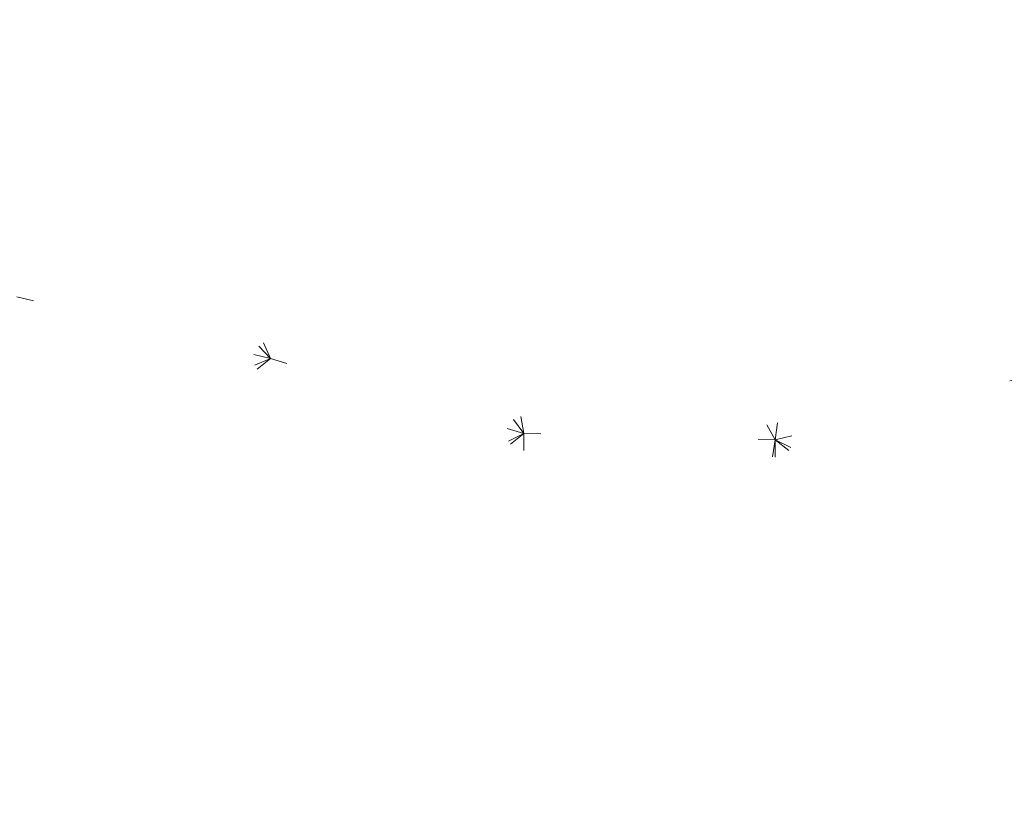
# Model space of a CAD drawing. Header units: millimetres. Extents: x 1700 to 4670, y 990 to 3874.
# Tile 38 of 110: x 3149.28 to 3155.02, y 1837.75 to 1842.29. Entities that reach past the tile are written whole.
import ezdxf

# ---------------------------------------------------------------- set-up
doc = ezdxf.new("R2010")
doc.units = ezdxf.units.MM
doc.linetypes.add('Wipeout_Contour', pattern=[1000, 0, -1000])
doc.layers.add('Nowe_320-W Umeblowanie', color=252, linetype='Continuous')

msp = doc.modelspace()

# ---------------------------------------------------------------- linework, layer by layer
at = {"layer": 'Nowe_320-W Umeblowanie', "color": 252, "linetype": 'Wipeout_Contour', "lineweight": 0, "ltscale": 44593.898623}
for p, q in [((3150.7428, 1840.3194), (3146.2342, 1845.1234)), ((3149.2649, 1840.6791), (3150.7428, 1840.3194))]:
    msp.add_line(p, q, dxfattribs=at)
at = {"layer": 'Nowe_320-W Umeblowanie', "color": 252, "linetype": 'Wipeout_Contour', "lineweight": 0, "ltscale": 44565.81703}
for p, q in [((3146.2342, 1845.1234), (3150.7428, 1840.3194)), ((3150.7428, 1840.3194), (3148.9063, 1844.4711))]:
    msp.add_line(p, q, dxfattribs=at)
at = {"layer": 'Nowe_320-W Umeblowanie', "color": 252, "linetype": 'Wipeout_Contour', "lineweight": 0, "ltscale": 44629.491946}
for p, q in [((3148.9063, 1844.4711), (3152.2172, 1839.8836)), ((3152.2172, 1839.8836), (3151.555, 1843.6469))]:
    msp.add_line(p, q, dxfattribs=at)
at = {"layer": 'Nowe_320-W Umeblowanie', "color": 252, "linetype": 'Wipeout_Contour', "lineweight": 0, "ltscale": 44645.880869}
for p, q in [((3148.9063, 1844.4711), (3150.7428, 1840.3194)), ((3152.2172, 1839.8836), (3148.9063, 1844.4711)), ((3150.7428, 1840.3194), (3152.2172, 1839.8836))]:
    msp.add_line(p, q, dxfattribs=at)
at = {"layer": 'Nowe_320-W Umeblowanie', "color": 252, "linetype": 'Wipeout_Contour', "lineweight": 0, "ltscale": 44686.726777}
for p, q in [((3151.555, 1843.6469), (3153.6821, 1839.8457)), ((3153.6821, 1839.8457), (3154.2006, 1843.5445))]:
    msp.add_line(p, q, dxfattribs=at)
at = {"layer": 'Nowe_320-W Umeblowanie', "color": 252, "linetype": 'Wipeout_Contour', "lineweight": 0, "ltscale": 44696.783172}
for p, q in [((3151.555, 1843.6469), (3152.2172, 1839.8836)), ((3153.6821, 1839.8457), (3151.555, 1843.6469)), ((3152.2172, 1839.8836), (3153.6821, 1839.8457))]:
    msp.add_line(p, q, dxfattribs=at)
at = {"layer": 'Nowe_320-W Umeblowanie', "color": 252, "linetype": 'Wipeout_Contour', "lineweight": 0, "ltscale": 44737.260089}
for p, q in [((3154.2006, 1843.5445), (3153.6821, 1839.8457)), ((3155.146, 1840.2143), (3154.2006, 1843.5445)), ((3153.6821, 1839.8457), (3155.146, 1840.2143))]:
    msp.add_line(p, q, dxfattribs=at)
at = {"layer": 'Nowe_320-W Umeblowanie', "color": 252, "linetype": 'Wipeout_Contour', "lineweight": 0, "ltscale": 44731.850127}
msp.add_line((3154.2006, 1843.5445), (3155.146, 1840.2143), dxfattribs=at)
at = {"layer": 'Nowe_320-W Umeblowanie', "color": 252, "linetype": 'Wipeout_Contour', "lineweight": 0, "ltscale": 44637.183367}
for p, q in [((3150.7428, 1840.3194), (3149.2649, 1840.6791)), ((3146.1857, 1838.4174), (3150.7428, 1840.3194))]:
    msp.add_line(p, q, dxfattribs=at)
at = {"layer": 'Nowe_320-W Umeblowanie', "color": 252, "linetype": 'Wipeout_Contour', "lineweight": 0, "ltscale": 44641.814638}
for p, q in [((3150.7428, 1840.3194), (3146.1857, 1838.4174)), ((3146.5106, 1836.9425), (3150.7428, 1840.3194))]:
    msp.add_line(p, q, dxfattribs=at)
at = {"layer": 'Nowe_320-W Umeblowanie', "color": 252, "linetype": 'Wipeout_Contour', "lineweight": 0, "ltscale": 44676.763405}
for p, q in [((3150.7428, 1840.3194), (3146.5106, 1836.9425)), ((3152.2172, 1839.8836), (3150.7428, 1840.3194)), ((3146.5106, 1836.9425), (3152.2172, 1839.8836))]:
    msp.add_line(p, q, dxfattribs=at)
at = {"layer": 'Nowe_320-W Umeblowanie', "color": 252, "linetype": 'Wipeout_Contour', "lineweight": 0, "ltscale": 44820.04309}
for p, q in [((3155.146, 1840.2143), (3153.6821, 1839.8457)), ((3153.6821, 1839.8457), (3159.5436, 1837.0045))]:
    msp.add_line(p, q, dxfattribs=at)
at = {"layer": 'Nowe_320-W Umeblowanie', "color": 252, "linetype": 'Wipeout_Contour', "lineweight": 0, "ltscale": 44680.552719}
for p, q in [((3152.2172, 1839.8836), (3146.5106, 1836.9425)), ((3146.8883, 1835.4769), (3152.2172, 1839.8836))]:
    msp.add_line(p, q, dxfattribs=at)
at = {"layer": 'Nowe_320-W Umeblowanie', "color": 252, "linetype": 'Wipeout_Contour', "lineweight": 0, "ltscale": 238841.468379}
for p, q in [((3152.2172, 1839.8836), (3146.8883, 1835.4769)), ((3152.2151, 1837.0939), (3152.2172, 1839.8836))]:
    msp.add_line(p, q, dxfattribs=at)
at = {"layer": 'Nowe_320-W Umeblowanie', "color": 252, "linetype": 'Wipeout_Contour', "lineweight": 0, "ltscale": 104454.059707}
for p, q in [((3152.2172, 1839.8836), (3152.2151, 1837.0939)), ((3153.6821, 1839.8457), (3152.2172, 1839.8836)), ((3153.2526, 1837.2972), (3153.6821, 1839.8457))]:
    msp.add_line(p, q, dxfattribs=at)
at = {"layer": 'Nowe_320-W Umeblowanie', "color": 252, "linetype": 'Wipeout_Contour', "lineweight": 0, "ltscale": 59711.029041}
for p, q in [((3153.6821, 1839.8457), (3153.2526, 1837.2972)), ((3153.6866, 1837.1988), (3153.6821, 1839.8457))]:
    msp.add_line(p, q, dxfattribs=at)
at = {"layer": 'Nowe_320-W Umeblowanie', "color": 252, "linetype": 'Wipeout_Contour', "lineweight": 0, "ltscale": 44881.310782}
for p, q in [((3159.5436, 1837.0045), (3153.6821, 1839.8457)), ((3153.6821, 1839.8457), (3159.2156, 1835.5321))]:
    msp.add_line(p, q, dxfattribs=at)
at = {"layer": 'Nowe_320-W Umeblowanie', "color": 252, "linetype": 'Wipeout_Contour', "lineweight": 0, "ltscale": 269128.605946}
for p, q in [((3159.2156, 1835.5321), (3153.6821, 1839.8457)), ((3153.6821, 1839.8457), (3153.6866, 1837.1988))]:
    msp.add_line(p, q, dxfattribs=at)

doc.saveas('drawing.dxf')
